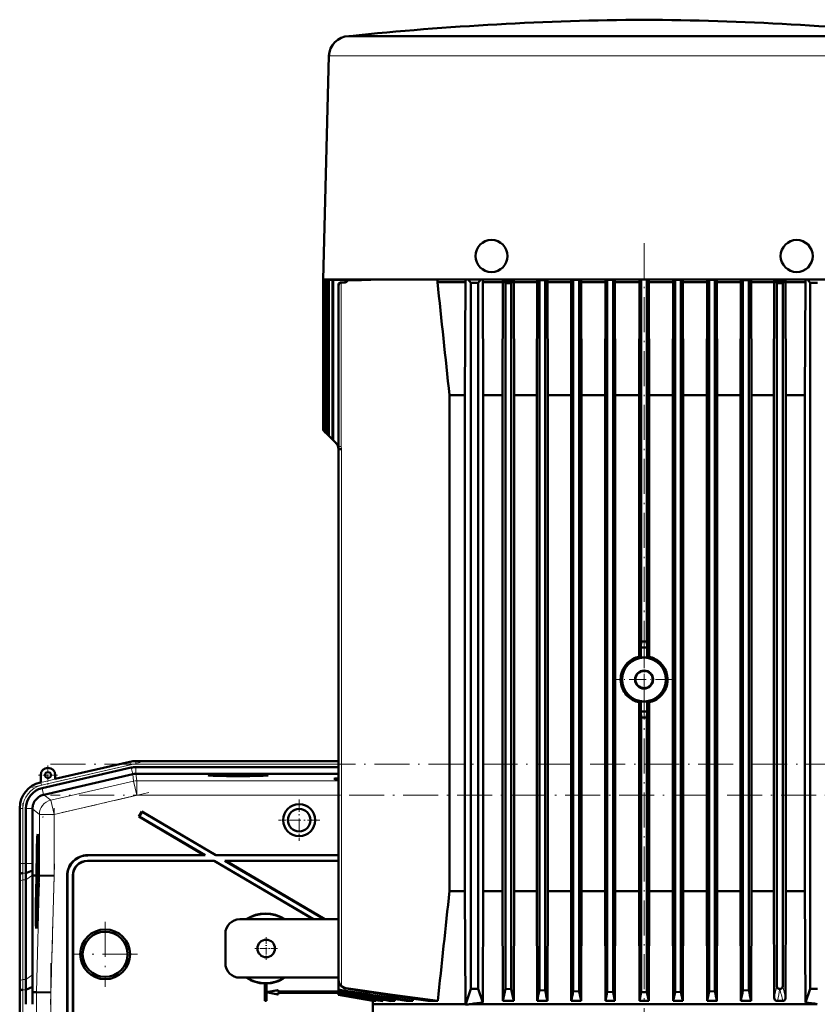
# Model space of a CAD drawing. Extents: x -1976 to 2357, y -1856 to 698.
# Tile 58 of 60: x 1622 to 1896, y 360 to 698. Entities that reach past the tile are written whole.
import ezdxf

# ---------------------------------------------------------------- set-up
doc = ezdxf.new("R2010")
doc.units = 0
doc.linetypes.add('DASHDOT', pattern=[18.5, 12, -3, 0.5, -3])

msp = doc.modelspace()

# ---------------------------------------------------------------- linework, layer by layer
at = {"color": 7, "lineweight": 50}
for p, q in [((1735.29, 691.92), (1735.09, 691.91)), ((1735.55, 691.94), (1735.29, 691.92)), ((1735.54, 691.91), (1739.13, 691.91)), ((1735.55, 691.94), (1747.88, 691.94)), ((1739.13, 691.91), (1746.86, 691.91)), ((1746.86, 691.91), (1753.93, 691.91)), ((1747.88, 691.94), (1836.29, 691.94)), ((1753.93, 691.91), (1761.57, 691.91)), ((1761.57, 691.91), (1824.74, 691.91)), ((1836.29, 691.94), (1937.03, 691.94)), ((1847.85, 691.91), (1918.65, 691.91)), ((1728.3, 685.1), (1726.29, 608.52)), ((1732.16, 608.52), (1726.29, 608.52)), ((1726.29, 608.41), (1729.28, 608.52)), ((1729.27, 608.52), (1726.29, 608.41)), ((1726.29, 608.41), (1726.29, 608.41)), ((1726.29, 608.41), (1726.29, 556.81)), ((1726.29, 608.41), (1726.29, 556.82)), ((1726.47, 608.4), (1729.79, 608.52)), ((1726.47, 608.4), (1726.47, 556.64)), ((1726.47, 608.4), (1726.54, 608.4)), ((1726.54, 608.4), (1730.03, 608.52)), ((1726.54, 608.4), (1726.54, 556.57)), ((1727.05, 608.36), (1731.58, 608.52)), ((1727.05, 608.36), (1727.05, 556.05)), ((1727.05, 608.36), (1727.2, 608.35)), ((1727.2, 608.35), (1732.09, 608.52)), ((1727.2, 608.35), (1727.2, 555.91)), ((1728.06, 608.29), (1731.59, 608.41)), ((1728.06, 608.29), (1728.28, 608.28)), ((1728.06, 608.29), (1728.06, 555.05)), ((1728.28, 608.28), (1735.55, 608.52)), ((1728.28, 608.28), (1728.28, 554.83)), ((1729.49, 608.2), (1739.27, 608.52)), ((1729.49, 608.2), (1729.49, 553.62)), ((1729.49, 608.2), (1729.78, 608.18)), ((1729.78, 608.18), (1740.58, 608.52)), ((1729.78, 608.18), (1729.78, 553.33)), ((1731.59, 608.41), (1734.7, 608.52)), ((1738.97, 608.52), (1732.16, 608.52)), ((1734.33, 608.17), (1734.73, 608.15)), ((1747.56, 608.52), (1738.97, 608.52)), ((1925.02, 608.52), (1747.56, 608.52)), ((1765.49, 608.52), (1765.49, 607.57)), ((1775.1, 608.52), (1775.1, 607.57)), ((1776.02, 608.52), (1776.91, 607.32)), ((1780.31, 608.52), (1779.41, 607.32)), ((1780.99, 607.57), (1780.99, 608.52)), ((1787.84, 608.01), (1787.84, 607.57)), ((1791.67, 608.01), (1787.84, 608.01)), ((1791.67, 608.01), (1791.67, 607.57)), ((1799.63, 608.52), (1799.63, 607.57)), ((1800.42, 608.28), (1800.16, 608.52)), ((1800.42, 608.28), (1802.42, 608.29)), ((1800.42, 364.79), (1800.42, 608.28)), ((1802.65, 608.52), (1802.42, 608.29)), ((1802.42, 364.72), (1802.42, 608.29)), ((1803.16, 608.52), (1803.16, 607.57)), ((1811.36, 608.52), (1811.36, 607.57)), ((1811.87, 608.52), (1812.04, 608.35)), ((1812.04, 608.35), (1814.04, 608.36)), ((1812.04, 364.43), (1812.04, 608.35)), ((1814.2, 608.52), (1814.04, 608.36)), ((1814.04, 364.38), (1814.04, 608.36)), ((1814.7, 608.52), (1814.7, 607.57)), ((1823.05, 608.52), (1823.05, 607.57)), ((1823.54, 608.52), (1823.67, 608.4)), ((1823.67, 608.4), (1825.67, 608.4)), ((1823.67, 364.2), (1823.67, 608.4)), ((1825.78, 608.52), (1825.67, 608.4)), ((1825.67, 364.18), (1825.67, 608.4)), ((1826.27, 608.52), (1826.27, 607.57)), ((1834.7, 608.52), (1834.7, 607.57)), ((1835.19, 608.52), (1835.29, 608.41)), ((1837.29, 608.41), (1835.29, 608.41)), ((1835.29, 484.31), (1835.29, 608.41)), ((1837.4, 608.52), (1837.29, 608.41)), ((1837.29, 484.31), (1837.29, 608.41)), ((1837.89, 608.52), (1837.89, 607.57)), ((1846.31, 608.52), (1846.31, 607.57)), ((1846.8, 608.52), (1846.92, 608.4)), ((1846.92, 608.4), (1848.92, 608.4)), ((1846.92, 364.18), (1846.92, 608.4)), ((1849.04, 608.52), (1848.92, 608.4)), ((1848.92, 364.2), (1848.92, 608.4)), ((1849.53, 608.52), (1849.53, 607.57)), ((1857.89, 608.52), (1857.89, 607.57)), ((1858.38, 608.52), (1858.54, 608.36)), ((1858.54, 608.36), (1860.54, 608.35)), ((1858.54, 364.38), (1858.54, 608.36)), ((1860.71, 608.52), (1860.54, 608.35)), ((1860.54, 364.43), (1860.54, 608.35)), ((1861.22, 608.52), (1861.22, 607.57)), ((1869.42, 608.52), (1869.42, 607.57)), ((1869.93, 608.52), (1870.17, 608.29)), ((1870.17, 608.29), (1872.17, 608.28)), ((1870.17, 364.72), (1870.17, 608.29)), ((1872.42, 608.52), (1872.17, 608.28)), ((1872.17, 364.79), (1872.17, 608.28)), ((1872.95, 608.52), (1872.95, 607.57)), ((1880.91, 608.01), (1880.91, 607.57)), ((1884.74, 608.01), (1880.91, 608.01)), ((1884.74, 608.01), (1884.74, 607.57)), ((1891.6, 607.57), (1891.6, 608.52)), ((1892.27, 608.52), (1893.17, 607.32)), ((1731.54, 606.62), (1731.54, 551.27)), ((1732.51, 607.45), (1732.33, 607.44)), ((1733.41, 607.48), (1732.51, 607.45)), ((1733.8, 607.48), (1732.7, 607.44)), ((1775.1, 607.57), (1765.49, 607.57)), ((1775.1, 607.57), (1774.87, 568.82)), ((1776.91, 607.32), (1776.91, 365.32)), ((1779.41, 607.32), (1776.91, 607.32)), ((1779.41, 607.32), (1779.41, 365.32)), ((1787.84, 607.57), (1780.99, 607.57)), ((1780.99, 607.57), (1781.18, 568.82)), ((1787.72, 568.82), (1787.84, 607.57)), ((1790.79, 607.2), (1788.79, 607.18)), ((1788.79, 365.29), (1788.79, 607.18)), ((1790.79, 365.19), (1790.79, 607.2)), ((1799.63, 607.57), (1791.67, 607.57)), ((1791.79, 568.82), (1791.67, 607.57)), ((1799.51, 568.82), (1799.63, 607.57)), ((1803.27, 568.82), (1803.16, 607.57)), ((1811.36, 607.57), (1803.16, 607.57)), ((1811.25, 568.82), (1811.36, 607.57)), ((1814.8, 568.82), (1814.7, 607.57)), ((1823.05, 607.57), (1814.7, 607.57)), ((1822.94, 568.82), (1823.05, 607.57)), ((1826.38, 568.82), (1826.27, 607.57)), ((1834.7, 607.57), (1826.27, 607.57)), ((1834.59, 568.82), (1834.7, 607.57)), ((1837.99, 568.82), (1837.89, 607.57)), ((1846.31, 607.57), (1837.89, 607.57)), ((1846.2, 568.82), (1846.31, 607.57)), ((1849.64, 568.82), (1849.53, 607.57)), ((1857.89, 607.57), (1849.53, 607.57)), ((1857.78, 568.82), (1857.89, 607.57)), ((1861.33, 568.82), (1861.22, 607.57)), ((1869.42, 607.57), (1861.22, 607.57)), ((1869.31, 568.82), (1869.42, 607.57)), ((1873.07, 568.82), (1872.95, 607.57)), ((1880.91, 607.57), (1872.95, 607.57)), ((1880.79, 568.82), (1880.91, 607.57)), ((1881.79, 366.27), (1881.79, 607.2)), ((1881.79, 607.2), (1883.79, 607.18)), ((1883.79, 366.23), (1883.79, 607.18)), ((1891.6, 607.57), (1884.74, 607.57)), ((1884.86, 568.82), (1884.74, 607.57)), ((1891.6, 607.57), (1891.41, 568.82)), ((1893.17, 607.32), (1895.67, 607.32)), ((1893.17, 607.32), (1893.17, 365.32)), ((1774.87, 568.82), (1769.61, 568.82)), ((1769.61, 398.82), (1769.61, 568.82)), ((1774.87, 398.82), (1774.87, 568.82)), ((1787.72, 568.82), (1781.18, 568.82)), ((1781.18, 398.82), (1781.18, 568.82)), ((1787.72, 398.82), (1787.72, 568.82)), ((1799.51, 568.82), (1791.79, 568.82)), ((1791.79, 398.82), (1791.79, 568.82)), ((1799.51, 398.82), (1799.51, 568.82)), ((1803.27, 398.82), (1803.27, 568.82)), ((1811.25, 568.82), (1803.27, 568.82)), ((1811.25, 398.82), (1811.25, 568.82)), ((1814.8, 398.82), (1814.8, 568.82)), ((1822.94, 568.82), (1814.8, 568.82)), ((1822.94, 398.82), (1822.94, 568.82)), ((1826.38, 398.82), (1826.38, 568.82)), ((1834.59, 568.82), (1826.38, 568.82)), ((1834.59, 479.16), (1834.59, 568.82)), ((1837.99, 479.16), (1837.99, 568.82)), ((1846.2, 568.82), (1837.99, 568.82)), ((1846.2, 398.82), (1846.2, 568.82)), ((1849.64, 398.82), (1849.64, 568.82)), ((1857.78, 568.82), (1849.64, 568.82)), ((1857.78, 398.82), (1857.78, 568.82)), ((1861.33, 398.82), (1861.33, 568.82)), ((1869.31, 568.82), (1861.33, 568.82)), ((1869.31, 398.82), (1869.31, 568.82)), ((1873.07, 398.82), (1873.07, 568.82)), ((1880.79, 568.82), (1873.07, 568.82)), ((1880.79, 398.82), (1880.79, 568.82)), ((1891.41, 568.82), (1884.86, 568.82)), ((1884.86, 398.82), (1884.86, 568.82)), ((1891.41, 398.82), (1891.41, 568.82)), ((1726.29, 556.82), (1726.29, 556.81)), ((1726.29, 556.81), (1726.47, 556.64)), ((1726.47, 556.64), (1726.54, 556.57)), ((1726.54, 556.57), (1727.05, 556.05)), ((1727.05, 556.05), (1727.2, 555.91)), ((1727.2, 555.91), (1728.06, 555.05)), ((1728.06, 555.05), (1728.28, 554.83)), ((1728.28, 554.83), (1729.49, 553.62)), ((1729.49, 553.62), (1729.78, 553.33)), ((1729.78, 553.33), (1731.54, 551.57)), ((1731.54, 551.27), (1731.59, 550.46)), ((1731.58, 550.51), (1731.59, 550.36)), ((1731.59, 550.44), (1731.59, 550.43)), ((1731.59, 550.36), (1731.59, 550.27)), ((1731.59, 550.27), (1731.59, 550.35)), ((1731.59, 368.43), (1731.59, 550.27)), ((1835.22, 482.32), (1835.29, 484.31)), ((1837.29, 484.31), (1837.36, 482.32)), ((1837.36, 482.32), (1835.22, 482.32)), ((1835.22, 478.79), (1835.22, 482.32)), ((1837.36, 478.79), (1837.36, 482.32)), ((1834.59, 463.47), (1834.59, 398.82)), ((1835.22, 460.32), (1835.22, 463.84)), ((1837.36, 460.32), (1837.36, 463.84)), ((1837.99, 463.47), (1837.99, 398.82)), ((1837.36, 460.32), (1835.22, 460.32)), ((1835.29, 458.32), (1835.22, 460.32)), ((1837.29, 458.32), (1837.36, 460.32)), ((1835.29, 458.32), (1835.29, 364.12)), ((1837.29, 458.32), (1837.29, 364.12)), ((1660.08, 443.13), (1634.51, 437.23)), ((1677.16, 443.37), (1662.16, 443.37)), ((1677.16, 443.37), (1731.59, 443.37)), ((1660.54, 441.12), (1629.97, 434.06)), ((1661.05, 438.88), (1630.58, 431.84)), ((1662.16, 441.3), (1731.59, 441.3)), ((1662.16, 439), (1662.17, 439)), ((1731.59, 439), (1662.17, 439)), ((1629.51, 436.07), (1629.31, 436.03)), ((1629.51, 438.57), (1629.51, 436.07)), ((1634.51, 437.23), (1634.51, 438.57)), ((1630.49, 431.82), (1630.58, 431.84)), ((1622.34, 427.26), (1622.34, 408.26)), ((1624.4, 427.06), (1624.4, 408.26)), ((1626.7, 426.97), (1626.7, 427.06)), ((1626.7, 426.97), (1626.7, 408.26)), ((1664.21, 426.05), (1663.19, 424.32)), ((1664.24, 425.95), (1663.29, 424.35)), ((1664.24, 425.95), (1664.21, 426.05)), ((1664.21, 426.05), (1689.53, 411.12)), ((1664.24, 425.95), (1689.51, 411.05)), ((1663.29, 424.35), (1663.19, 424.32)), ((1663.19, 424.32), (1685.59, 411.12)), ((1663.29, 424.35), (1685.85, 411.05)), ((1628.5, 416.55), (1628.7, 416.6)), ((1628.69, 410.67), (1628.67, 408.15)), ((1628.7, 410.67), (1628.69, 410.67)), ((1628.69, 408.79), (1628.7, 410.67)), ((1628.7, 410.67), (1628.76, 410.67)), ((1628.72, 409.09), (1628.77, 409.09)), ((1628.75, 408.7), (1628.74, 408.2)), ((1689, 409.19), (1645.52, 409.19)), ((1645.59, 411.12), (1685.59, 411.12)), ((1688.98, 409.12), (1645.59, 409.12)), ((1645.66, 411.05), (1685.85, 411.05)), ((1685.85, 411.05), (1685.59, 411.12)), ((1688.98, 409.12), (1689, 409.19)), ((1688.98, 409.12), (1722.89, 389.12)), ((1689, 409.19), (1723.03, 389.12)), ((1689.51, 411.05), (1689.53, 411.12)), ((1689.51, 411.05), (1731.59, 411.05)), ((1689.53, 411.12), (1731.59, 411.12)), ((1731.59, 409.19), (1692.66, 409.19)), ((1692.66, 409.19), (1726.69, 389.12)), ((1692.92, 409.12), (1692.66, 409.19)), ((1731.59, 409.12), (1692.92, 409.12)), ((1692.92, 409.12), (1726.83, 389.12)), ((1624.42, 404.94), (1626.72, 405.9)), ((1628.67, 408.15), (1628.8, 408.15)), ((1628.67, 406.51), (1628.7, 406.51)), ((1628.68, 405.78), (1628.67, 406.51)), ((1628.67, 405.29), (1628.68, 405.78)), ((1628.67, 405.29), (1628.83, 405.29)), ((1628.68, 408.21), (1628.74, 408.21)), ((1628.68, 405.78), (1628.72, 405.78)), ((1628.7, 407.76), (1628.81, 407.76)), ((1628.7, 406.54), (1628.7, 406.22)), ((1628.7, 406.22), (1628.71, 406.27)), ((1628.7, 406.22), (1628.74, 406.22)), ((1628.71, 406.34), (1628.74, 406.34)), ((1628.71, 406.27), (1628.71, 406.34)), ((1628.71, 406.27), (1628.74, 406.27)), ((1628.74, 406.48), (1628.72, 405.83)), ((1628.72, 405.34), (1628.76, 406.46)), ((1628.72, 405.83), (1628.72, 405.34)), ((1628.72, 405.34), (1628.83, 405.34)), ((1628.74, 408.2), (1628.8, 408.2)), ((1628.74, 407.56), (1628.81, 407.56)), ((1628.76, 406.46), (1628.82, 406.46)), ((1622.36, 404.12), (1622.4, 404.54)), ((1624.4, 402.6), (1624.4, 368.46)), ((1626.75, 404.11), (1626.75, 404.26)), ((1626.75, 370.12), (1626.75, 404.11)), ((1627.71, 404.1), (1626.75, 404.11)), ((1628.09, 404.1), (1627.71, 404.1)), ((1627.93, 404.08), (1627.93, 404.1)), ((1628.09, 404.1), (1627.93, 404.1)), ((1628.09, 404.08), (1627.93, 404.08)), ((1628.03, 402.13), (1628.09, 404.08)), ((1628.13, 404.08), (1628.08, 402.13)), ((1628.12, 402.13), (1628.18, 404.08)), ((1628.13, 404.1), (1628.13, 404.1)), ((1628.18, 404.1), (1628.13, 404.1)), ((1628.13, 404.1), (1628.18, 404.1)), ((1628.18, 404.08), (1628.13, 404.08)), ((1628.74, 405.05), (1628.63, 403.97)), ((1628.63, 403.56), (1628.74, 404.65)), ((1628.63, 403.97), (1628.63, 403.56)), ((1628.63, 403.56), (1628.83, 403.56)), ((1628.63, 402.04), (1628.67, 402.04)), ((1628.64, 401.34), (1628.63, 402.04)), ((1628.66, 403.31), (1628.82, 403.31)), ((1628.68, 402.18), (1628.7, 402.18)), ((1628.71, 403.12), (1628.7, 401.69)), ((1628.72, 403.12), (1628.71, 403.12)), ((1628.71, 401.29), (1628.72, 403.12)), ((1628.72, 403.12), (1628.81, 403.11)), ((1628.74, 405.05), (1628.83, 405.05)), ((1628.74, 404.65), (1628.74, 405.05)), ((1628.74, 404.65), (1628.83, 404.65)), ((1628.84, 404.08), (1628.79, 402.12)), ((1628.88, 404.1), (1628.84, 404.1)), ((1628.88, 404.09), (1628.84, 404.09)), ((1628.88, 404.08), (1628.84, 404.08)), ((1628.85, 402.63), (1628.88, 404.08)), ((1628.85, 402.63), (1628.89, 402.64)), ((1628.89, 402.63), (1628.85, 402.63)), ((1628.93, 404.08), (1628.89, 402.63)), ((1628.93, 404.1), (1629.01, 404.1)), ((1628.99, 404.08), (1628.93, 404.09)), ((1628.99, 404.08), (1628.93, 404.08)), ((1629.01, 404.1), (1629.01, 404.08)), ((1629.08, 404.08), (1629.01, 404.08)), ((1634.08, 404.02), (1629.08, 404.08)), ((1638.59, 404.12), (1638.59, 315.12)), ((1638.66, 404.05), (1638.66, 315.05)), ((1640.52, 315.05), (1640.52, 404.19)), ((1640.59, 315.12), (1640.59, 404.12)), ((1622.34, 401.19), (1622.34, 367.05)), ((1622.34, 401.19), (1622.34, 367.05)), ((1628.6, 400.3), (1628.58, 397.78)), ((1628.61, 400.3), (1628.6, 400.3)), ((1628.6, 398.42), (1628.61, 400.3)), ((1628.61, 400.3), (1628.74, 400.3)), ((1628.62, 398.72), (1628.67, 398.72)), ((1628.63, 400.84), (1628.64, 401.34)), ((1628.63, 400.84), (1628.75, 400.84)), ((1628.64, 401.34), (1628.66, 401.34)), ((1628.66, 401.39), (1628.65, 400.89)), ((1628.65, 400.89), (1628.71, 401.29)), ((1628.65, 400.89), (1628.76, 400.89)), ((1628.65, 398.32), (1628.65, 397.83)), ((1628.7, 401.69), (1628.67, 401.5)), ((1628.67, 400.25), (1628.74, 400.25)), ((1628.69, 398.61), (1628.69, 399.07)), ((1628.71, 401.29), (1628.77, 401.29)), ((1628.87, 401.62), (1628.82, 401.62)), ((1628.82, 401.62), (1628.87, 401.62)), ((1774.87, 398.82), (1769.61, 398.82)), ((1774.87, 398.82), (1775.1, 360.07)), ((1781.18, 398.82), (1780.99, 360.56)), ((1787.72, 398.82), (1781.18, 398.82)), ((1787.72, 398.82), (1787.84, 361.11)), ((1791.79, 398.82), (1791.67, 361.11)), ((1799.51, 398.82), (1791.79, 398.82)), ((1799.51, 398.82), (1799.63, 361.11)), ((1803.27, 398.82), (1803.16, 361.11)), ((1811.25, 398.82), (1803.27, 398.82)), ((1811.25, 398.82), (1811.36, 361.11)), ((1814.8, 398.82), (1814.7, 361.11)), ((1822.94, 398.82), (1814.8, 398.82)), ((1822.94, 398.82), (1823.05, 361.11)), ((1826.38, 398.82), (1826.28, 361.11)), ((1834.59, 398.82), (1826.38, 398.82)), ((1834.59, 398.82), (1834.69, 361.11)), ((1837.99, 398.82), (1837.89, 361.11)), ((1846.2, 398.82), (1837.99, 398.82)), ((1846.2, 398.82), (1846.31, 361.11)), ((1849.64, 398.82), (1849.54, 361.11)), ((1857.78, 398.82), (1849.64, 398.82)), ((1857.78, 398.82), (1857.88, 361.11)), ((1861.33, 398.82), (1861.23, 361.11)), ((1869.31, 398.82), (1861.33, 398.82)), ((1869.31, 398.82), (1869.42, 361.11)), ((1873.07, 398.82), (1872.96, 361.11)), ((1880.79, 398.82), (1873.07, 398.82)), ((1880.79, 398.82), (1880.9, 362.19)), ((1884.86, 398.82), (1884.74, 362.01)), ((1891.41, 398.82), (1884.86, 398.82)), ((1891.41, 398.82), (1891.59, 360.56)), ((1628.59, 395.97), (1628.56, 395.67)), ((1628.56, 395.67), (1628.56, 395.21)), ((1628.57, 397.24), (1628.57, 396.7)), ((1628.64, 397.24), (1628.57, 397.24)), ((1628.57, 396.7), (1628.62, 396.7)), ((1628.58, 397.78), (1628.66, 397.78)), ((1628.59, 397.83), (1628.66, 397.83)), ((1731.59, 389.12), (1697.79, 389.12)), ((1628.08, 387.75), (1628.27, 387.7)), ((1692.79, 374.12), (1692.79, 384.12)), ((1697.79, 369.12), (1731.59, 369.12)), ((1731.59, 368.43), (1731.59, 368.42)), ((1731.59, 368.41), (1731.59, 365)), ((1624.38, 364.95), (1626.72, 365.92)), ((1626.69, 364.11), (1626.72, 365.92)), ((1706.36, 367.13), (1706.34, 367.12)), ((1706.34, 367.12), (1706.34, 361.12)), ((1706.36, 367.13), (1706.36, 361.13)), ((1706.84, 367.12), (1706.82, 367.13)), ((1706.82, 364.13), (1706.82, 367.13)), ((1710.82, 364.85), (1706.82, 364.13)), ((1706.84, 364.15), (1706.84, 367.12)), ((1710.84, 364.87), (1706.84, 364.15)), ((1710.82, 364.85), (1710.84, 364.87)), ((1710.82, 364.35), (1710.82, 364.85)), ((1710.84, 364.37), (1710.84, 364.87)), ((1731.59, 365), (1731.59, 364.85)), ((1731.59, 364.85), (1731.59, 364.25)), ((1775.1, 359.82), (1776.91, 365.32)), ((1779.41, 365.32), (1776.91, 365.32)), ((1780.99, 360.56), (1779.41, 365.32)), ((1790.79, 365.19), (1788.79, 365.29)), ((1802.42, 364.72), (1800.42, 364.79)), ((1872.17, 364.79), (1870.17, 364.72)), ((1882.85, 365.24), (1882.86, 365.24)), ((1891.59, 360.56), (1893.17, 365.32)), ((1893.17, 365.32), (1895.67, 365.32)), ((1622.32, 364.12), (1622.35, 364.55)), ((1626.69, 364.11), (1628.04, 364.1)), ((1633.03, 364.03), (1628.04, 364.1)), ((1706.82, 364.13), (1706.84, 364.15)), ((1706.82, 361.13), (1706.82, 364.1)), ((1706.84, 364.08), (1706.82, 364.1)), ((1706.82, 364.1), (1710.82, 363.39)), ((1706.84, 361.12), (1706.84, 364.08)), ((1706.84, 364.08), (1710.84, 363.37)), ((1710.82, 364.35), (1710.84, 364.37)), ((1710.82, 364.35), (1731.59, 364.35)), ((1731.59, 363.88), (1710.82, 363.88)), ((1710.84, 363.87), (1710.82, 363.88)), ((1710.82, 363.39), (1710.82, 363.88)), ((1710.82, 363.39), (1710.84, 363.37)), ((1710.84, 364.37), (1731.59, 364.37)), ((1731.59, 363.87), (1710.84, 363.87)), ((1710.84, 363.37), (1710.84, 363.87)), ((1731.59, 364.25), (1732.56, 364.09)), ((1731.59, 364.25), (1731.59, 364.12)), ((1732.56, 363.96), (1731.59, 364.12)), ((1731.59, 364.12), (1731.59, 363.68)), ((1731.59, 363.68), (1731.59, 363.59)), ((1731.59, 363.59), (1731.59, 363.32)), ((1731.59, 363.32), (1731.59, 363.28)), ((1731.59, 363.32), (1744.32, 361.11)), ((1731.59, 363.28), (1743.91, 361.11)), ((1731.59, 363.28), (1731.59, 363.19)), ((1731.59, 363.19), (1743.39, 361.11)), ((1731.59, 363.19), (1731.59, 363.19)), ((1743.37, 361.11), (1731.59, 363.19)), ((1743.39, 361.2), (1743.39, 361.11)), ((1744.34, 361.38), (1744.32, 361.11)), ((1746.82, 361.55), (1746.78, 361.11)), ((1750.96, 361.71), (1750.91, 361.11)), ((1757.07, 361.85), (1757, 361.11)), ((1814.04, 364.38), (1812.04, 364.43)), ((1814.04, 364.38), (1814.7, 361.11)), ((1823.67, 364.2), (1823.05, 361.11)), ((1825.67, 364.18), (1823.67, 364.2)), ((1825.67, 364.18), (1826.28, 361.11)), ((1835.29, 364.12), (1834.69, 361.11)), ((1835.29, 364.12), (1837.29, 364.12)), ((1837.29, 364.12), (1837.89, 361.11)), ((1846.92, 364.18), (1846.31, 361.11)), ((1848.92, 364.2), (1846.92, 364.18)), ((1848.92, 364.2), (1849.54, 361.11)), ((1858.54, 364.38), (1857.88, 361.11)), ((1860.54, 364.43), (1858.54, 364.38)), ((1622.34, 359.97), (1622.34, 268.26)), ((1706.36, 361.13), (1706.34, 361.12)), ((1706.84, 361.12), (1706.34, 361.12)), ((1706.82, 361.13), (1706.36, 361.13)), ((1706.82, 361.13), (1706.84, 361.12)), ((1743.37, 361.11), (1743.29, 360.07)), ((1743.29, 360.07), (1754.68, 360.07)), ((1743.29, 356.32), (1743.29, 360.07)), ((1743.39, 361.11), (1743.37, 361.11)), ((1744.32, 361.11), (1743.91, 361.11)), ((1746.78, 361.11), (1745.92, 361.11)), ((1750.91, 361.11), (1749.48, 361.11)), ((1754.68, 360.07), (1775.1, 360.07)), ((1757, 361.11), (1754.78, 361.11)), ((1765.6, 361.11), (1762.18, 361.11)), ((1775.1, 360.07), (1775.1, 359.82)), ((1776.93, 360.07), (1895.65, 360.07)), ((1787.84, 361.11), (1791.67, 361.11)), ((1799.63, 361.11), (1803.16, 361.11)), ((1811.36, 361.11), (1814.7, 361.11)), ((1823.05, 361.11), (1826.28, 361.11)), ((1834.69, 361.11), (1837.89, 361.11)), ((1846.31, 361.11), (1849.54, 361.11)), ((1857.88, 361.11), (1861.23, 361.11)), ((1869.42, 361.11), (1872.96, 361.11)), ((1881.97, 361.11), (1883.82, 361.11))]:
    msp.add_line(p, q, dxfattribs=at)
at = {"color": 7, "lineweight": 18}
for p, q in [((1735.42, 691.91), (1735.09, 691.91)), ((1735.77, 691.92), (1735.29, 691.92)), ((1735.54, 691.91), (1735.42, 691.91)), ((1747.66, 691.92), (1735.77, 691.92)), ((1937.29, 691.92), (1747.66, 691.92)), ((1728.55, 685.09), (1748.98, 685.09)), ((1748.98, 685.09), (1824.44, 685.09)), ((1848.15, 685.09), (1923.6, 685.09)), ((1731.56, 606.44), (1731.56, 551.27)), ((1731.57, 606.44), (1731.56, 606.44)), ((1731.57, 606.44), (1731.57, 551.19)), ((1732.33, 607.44), (1732.7, 607.44)), ((1732.52, 551.19), (1732.52, 607.42)), ((1733.41, 607.48), (1733.8, 607.48)), ((1731.54, 551.27), (1731.56, 551.27)), ((1731.56, 551.27), (1731.57, 551.19)), ((1732.52, 551.19), (1731.57, 551.19)), ((1732.55, 550.44), (1732.52, 551.19)), ((1732.55, 550.44), (1732.56, 550.27)), ((1732.56, 366.3), (1732.56, 550.27)), ((1629.52, 436.04), (1660.09, 443.09)), ((1660.09, 443.09), (1660.08, 443.13)), ((1660.31, 442.12), (1660.09, 443.09)), ((1662.16, 443.33), (1662.16, 443.37)), ((1662.16, 442.33), (1662.16, 443.33)), ((1662.16, 443.33), (1731.59, 443.33)), ((1662.16, 442.33), (1731.59, 442.33)), ((1660.31, 442.12), (1629.74, 435.06)), ((1661.06, 438.88), (1660.54, 441.12)), ((1661.05, 438.88), (1661.32, 436.5)), ((1662.16, 439), (1662.16, 441.3)), ((1662.44, 436.63), (1662.17, 439)), ((1629.51, 436.07), (1629.52, 436.04)), ((1629.74, 435.06), (1629.52, 436.04)), ((1661.32, 436.5), (1632.96, 429.95)), ((1661.32, 436.5), (1662.44, 431.63)), ((1731.59, 436.63), (1662.44, 436.63)), ((1662.44, 436.63), (1662.44, 431.63)), ((1630.49, 431.82), (1629.97, 434.06)), ((1632.96, 429.95), (1630.58, 431.84)), ((1632.96, 429.95), (1634.08, 425.08)), ((1634.08, 425.08), (1662.44, 431.63)), ((1731.59, 431.63), (1662.44, 431.63)), ((1622.38, 427.06), (1622.34, 427.06)), ((1622.38, 408.26), (1622.38, 427.06)), ((1623.38, 427.06), (1622.38, 427.06)), ((1623.38, 427.06), (1623.38, 408.26)), ((1626.7, 427.06), (1624.4, 427.06)), ((1626.7, 426.97), (1629.08, 425.08)), ((1629.08, 425.08), (1634.08, 425.08)), ((1629.08, 425.08), (1629.08, 404.08)), ((1634.08, 404.02), (1634.08, 425.08)), ((1645.59, 409.12), (1645.52, 409.19)), ((1645.59, 411.12), (1645.66, 411.05)), ((1622.38, 408.26), (1622.34, 408.26)), ((1623.38, 408.26), (1622.38, 408.26)), ((1623.38, 408.26), (1624.4, 408.26)), ((1624.4, 408.26), (1626.7, 408.26)), ((1622.36, 404.12), (1622.32, 404.12)), ((1622.38, 367.78), (1622.38, 401.92)), ((1623.38, 402.6), (1623.38, 368.46)), ((1623.38, 402.6), (1624.4, 402.6)), ((1623.4, 404.94), (1624.42, 404.94)), ((1624.4, 402.6), (1626.75, 404.26)), ((1629.08, 404.08), (1628.04, 364.1)), ((1633.03, 364.03), (1634.08, 404.02)), ((1638.59, 404.12), (1638.66, 404.05)), ((1640.52, 404.19), (1640.59, 404.12)), ((1623.38, 368.46), (1624.4, 368.46)), ((1624.4, 368.46), (1626.75, 370.12)), ((1623.35, 364.95), (1624.38, 364.95)), ((1734.14, 365.54), (1734.14, 365.35)), ((1628.04, 364.1), (1628.04, 264.14)), ((1633.03, 264.2), (1633.03, 364.03))]:
    msp.add_line(p, q, dxfattribs=at)
at = {"color": 7, "linetype": 'DASHDOT', "lineweight": 18, "ltscale": 0.000839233}
msp.add_line((1836.29, 691.94), (1836.29, 691.91), dxfattribs=at)
at = {"color": 7, "linetype": 'DASHDOT', "lineweight": 18}
for p, q in [((1836.29, 620.94), (1836.29, 471.89)), ((1836.29, 291.12), (1836.29, 473.52)), ((1626.43, 434.3), (1663.63, 442.89)), ((1632.86, 442.33), (1984.48, 442.33)), ((1666.56, 432.58), (1629.96, 424.13)), ((1623.38, 406.38), (1623.38, 428.94)), ((1987.73, 431.63), (1632.87, 431.63)), ((1634.08, 427.18), (1634.08, 401.91)), ((1634.19, 408.1), (1632.92, 359.88)), ((1651.59, 388.21), (1651.59, 366.02)), ((1662.69, 377.12), (1640.49, 377.12)), ((1633.03, 374.09), (1633.03, 254.14)), ((1623.38, 259.09), (1623.38, 369.15))]:
    msp.add_line(p, q, dxfattribs=at)
at = {"color": 7, "linetype": 'DASHDOT', "lineweight": 18, "ltscale": 0.4875}
for p, q in [((1836.29, 481.07), (1836.29, 461.57)), ((1846.04, 471.32), (1826.54, 471.32))]:
    msp.add_line(p, q, dxfattribs=at)
at = {"color": 7, "linetype": 'DASHDOT', "lineweight": 18, "ltscale": 0.1625}
for p, q in [((1632.01, 441.82), (1632.01, 435.32)), ((1635.26, 438.57), (1628.76, 438.57))]:
    msp.add_line(p, q, dxfattribs=at)
at = {"color": 7, "linetype": 'DASHDOT', "lineweight": 18, "ltscale": 0.355368}
msp.add_line((1718.1, 430.22), (1718.1, 416.01), dxfattribs=at)
at = {"color": 7, "linetype": 'DASHDOT', "lineweight": 18, "ltscale": 0.355365}
msp.add_line((1725.21, 423.12), (1711, 423.12), dxfattribs=at)
at = {"color": 7, "linetype": 'DASHDOT', "lineweight": 18, "ltscale": 0.195001}
for p, q in [((1706.79, 383.02), (1706.79, 375.22)), ((1710.69, 379.12), (1702.89, 379.12))]:
    msp.add_line(p, q, dxfattribs=at)
at = {"color": 7, "lineweight": 18}
for points in [[(1848.15, 685.09), (1836.29, 685.1), (1824.44, 685.09)], [(1731.59, 550.36), (1731.59, 550.36), (1731.59, 550.36), (1731.61, 550.36), (1731.77, 550.38), (1732.55, 550.44)]]:
    msp.add_lwpolyline(points, dxfattribs=at)
at = {"color": 7, "lineweight": 50}
for points in [[(1732.52, 607.42), (1732.21, 607.31), (1732.01, 607.18), (1731.85, 607.02), (1731.7, 606.8), (1731.57, 606.44)], [(1732.33, 607.44), (1732.14, 607.42), (1731.98, 607.36), (1731.79, 607.22), (1731.65, 607.05)], [(1731.56, 551.27), (1731.57, 550.72), (1731.59, 550.44)], [(1731.59, 550.27), (1731.59, 550.28), (1731.6, 550.28), (1731.63, 550.3), (1731.95, 550.33), (1732.55, 550.28), (1732.56, 550.27)], [(1830.61, 476.99), (1830.06, 476.38), (1829.57, 475.7), (1829.14, 474.97), (1828.87, 474.4), (1828.65, 473.8), (1828.48, 473.18), (1828.36, 472.56), (1828.28, 471.93), (1828.26, 471.32)], [(1841.97, 476.99), (1842.52, 476.38), (1843.02, 475.7), (1843.44, 474.97), (1843.71, 474.4), (1843.93, 473.8), (1844.1, 473.18), (1844.23, 472.56), (1844.3, 471.93), (1844.32, 471.32)], [(1828.26, 471.32), (1828.3, 470.49), (1828.43, 469.66), (1828.65, 468.85), (1828.87, 468.25), (1829.14, 467.67), (1829.45, 467.11), (1829.81, 466.59), (1830.19, 466.09), (1830.61, 465.64)], [(1844.32, 471.32), (1844.28, 470.49), (1844.15, 469.66), (1843.93, 468.85), (1843.71, 468.25), (1843.45, 467.67), (1843.13, 467.11), (1842.78, 466.59), (1842.39, 466.09), (1841.97, 465.64)], [(1628.76, 410.6), (1628.73, 410.08), (1628.71, 409.55)], [(1628.72, 409.09), (1628.75, 410.05), (1628.75, 410.11), (1628.76, 410.13)], [(1628.74, 408.2), (1628.77, 408.71), (1628.78, 409.44)], [(1628.77, 409.43), (1628.75, 408.76), (1628.75, 408.71), (1628.75, 408.7)], [(1628.76, 410.13), (1628.77, 410.01), (1628.77, 409.43)], [(1628.7, 407.76), (1628.69, 407.71), (1628.68, 407.55), (1628.65, 406.49)], [(1628.65, 406.49), (1628.66, 405.43), (1628.67, 405.29)], [(1628.67, 406.51), (1628.68, 407.2), (1628.69, 407.25), (1628.69, 407.26)], [(1628.69, 407.26), (1628.7, 407.25), (1628.7, 407.02), (1628.7, 406.54)], [(1628.71, 407.04), (1628.71, 407.65), (1628.7, 407.74), (1628.7, 407.76)], [(1628.74, 407.56), (1628.72, 407.21), (1628.71, 407.04)], [(1628.71, 406.34), (1628.73, 407), (1628.73, 407.07)], [(1628.73, 407.07), (1628.74, 407.05), (1628.74, 406.62), (1628.74, 406.48)], [(1628.76, 406.46), (1628.75, 407.44), (1628.74, 407.56)], [(1628.61, 402.04), (1628.62, 400.98), (1628.63, 400.84)], [(1628.63, 402.04), (1628.64, 402.71), (1628.66, 402.82)], [(1628.66, 403.31), (1628.65, 403.2), (1628.64, 403.02)], [(1628.68, 402.18), (1628.67, 403.22), (1628.67, 403.29), (1628.66, 403.31)], [(1628.66, 402.82), (1628.67, 402.71), (1628.67, 402.05)], [(1628.67, 400.25), (1628.66, 400.07), (1628.62, 399.18)], [(1628.62, 398.72), (1628.66, 399.68), (1628.66, 399.74), (1628.67, 399.76)], [(1628.68, 399.05), (1628.66, 398.39), (1628.66, 398.34), (1628.65, 398.32)], [(1628.69, 399.07), (1628.69, 400.03), (1628.68, 400.2), (1628.67, 400.25)], [(1628.67, 399.76), (1628.68, 399.64), (1628.68, 399.05)], [(1734.14, 365.54), (1750.05, 363.22), (1757.88, 362.14), (1765.6, 361.11)], [(1734.14, 365.35), (1748.31, 363.16), (1762.18, 361.11)], [(1881.79, 366.27), (1881.82, 366.03), (1881.91, 365.79), (1882.05, 365.59), (1882.23, 365.42), (1882.45, 365.31), (1882.69, 365.25), (1882.85, 365.24)], [(1880.9, 362.19), (1880.97, 361.84), (1881.13, 361.54), (1881.37, 361.3), (1881.67, 361.16), (1881.97, 361.11)], [(1884.74, 362.01), (1884.69, 361.71), (1884.55, 361.45), (1884.33, 361.26), (1884.09, 361.15), (1883.82, 361.11)]]:
    msp.add_lwpolyline(points, dxfattribs=at)
for centre, radius in [((1836.29, 471.32), 7.5), ((1836.29, 471.32), 3.1), ((1836.29, 471.32), 2.95), ((1632.01, 438.57), 1), ((1718.1, 423.12), 5.47), ((1718.1, 423.12), 3.88), ((1651.59, 377.12), 8.54), ((1651.59, 377.12), 7.72), ((1706.79, 379.12), 3)]:
    msp.add_circle(centre, radius, dxfattribs=at)
for centre, radius, start, end in [((1844.47, -358.31), 1055.88, 90.44367, 95.92084), ((1828.12, -358.31), 1055.88, 84.07916, 89.55633), ((1735.29, 684.91), 7, 91.6971, 178.5002), ((1783.99, 616.52), 5.5, 0, 180), ((1888.59, 616.52), 5.5, 0, 180), ((1783.99, 616.52), 5.5, 180, 359.9647), ((1888.59, 616.52), 5.5, 180.0782, 0), ((1733.37, 608.49), 1.01, 271.8429, 341.7015), ((1733.77, 608.5), 1.02, 271.5805, 339.5496), ((2170.14, -13408.21), 14023.16, 91.735321, 91.780906), ((2038.18, -9649.3), 10261.93, 91.623429, 91.694511), ((1765.37, 581.25), 34.94, 47.9038, 49.9637), ((1829.02, 566.36), 55.94, 131.8904, 133.1128), ((1843.56, 566.36), 55.94, 46.8873, 48.1098), ((1907.21, 581.25), 34.94, 130.0364, 132.0963), ((1732.4, 606.63), 0.856, 151.1528, 180.6137), ((1732.55, 606.63), 1.01, 180.0962, 190.2715), ((1732.74, 606.4), 1.05, 91.9819, 102.1561), ((14423.35, 1933.64), 12727.13, 185.980673, 186.156099), ((1728.59, 550.27), 3, 3.0365, 45.0001), ((1737.86, 550.98), 6.29, 178.0902, 184.332), ((1836.29, 159.32), 325, 89.8237, 90.1763), ((1836.31, 471.27), 8.07, 102.276, 134.884), ((1827.22, 465.77), 15.29, 58.4485, 61.177), ((1836.29, 471.32), 7.55, 81.8567, 98.1433), ((1845.36, 465.77), 15.29, 118.8231, 121.5516), ((1836.27, 471.27), 8.07, 45.116, 77.724), ((1836.31, 471.36), 8.07, 225.1174, 257.7238), ((1827.22, 476.87), 15.29, 298.823, 301.5515), ((1836.29, 471.32), 7.55, 261.8567, 278.1433), ((1845.36, 476.87), 15.29, 238.4484, 241.1769), ((1836.27, 471.36), 8.07, 282.2762, 314.8826), ((1836.29, 783.32), 325, 269.8237, 270.1763), ((1662.16, 434.12), 9.25, 90.0004, 102.9992), ((1662.16, 434.12), 9.25, 90.0004, 102.9993), ((1632.01, 438.57), 2.5, 0, 180), ((1662.16, 434.12), 7.19, 90.0004, 102.9993), ((1631.33, 427.26), 8.99, 102.9916, 180.0084), ((1631.59, 427.06), 7.18, 102.9916, 180.0083), ((1631.7, 426.97), 5, 104.049, 114.5678), ((1631.7, 426.97), 5, 160.173, 178.9467), ((1606.77, 409.51), 21.94, 356.5981, 358.9187), ((1570.46, 411.07), 58.27, 357.7578, 358.5115), ((1645.59, 404.12), 6.99, 89.9842, 180.0158), ((1645.66, 404.05), 6.99, 89.9842, 180.0158), ((1645.52, 404.19), 5, 89.9843, 180.0157), ((1645.59, 404.12), 5, 89.9843, 180.0157), ((1274.75, 408.17), 347.59, 359.3315, 0.0143), ((1979.67, 408.18), 357.33, 179.9869, 180.6511), ((1908.81, 408.19), 284.4, 179.9866, 180.6543), ((1827.07, 408.21), 200.36, 179.9856, 180.6608), ((1742.54, 407.27), 115.84, 180.6772, 181.4875), ((1628.55, 408.2), 0.129, 339.7839, 3.1342), ((1415.12, 400.94), 207.22, 0.0687, 0.8785), ((1834.99, 400.94), 212.65, 179.1437, 179.9328), ((1793.7, 402.4), 169.29, 179.1397, 179.9326), ((1659.19, 401.9), 30.57, 177.907, 179.7397), ((1610.71, 402.1), 17.96, 357.714, 359.8172), ((1595.32, 402.46), 33.37, 358.353, 359.5324), ((1606.68, 399.14), 21.94, 356.5981, 358.9187), ((1570.37, 400.7), 58.27, 357.7578, 358.5115), ((14392.63, -962.73), 12696.24, 173.843737, 174.014874), ((1628.46, 397.83), 0.129, 339.7839, 3.1342), ((1628.24, 397.92), 0.422, 347.665, 356.3447), ((1697.79, 384.12), 5, 90, 180), ((1706.59, 379.12), 12, 56.4427, 123.5573), ((1706.59, 379.12), 11.9, 57.2111, 122.7889), ((1628.13, 387.81), 0.0799, 184.9657, 228.6663), ((1697.79, 374.12), 5, 180, 270), ((1373.89, 368.76), 250.51, 359.1277, 359.9315), ((1325.45, 370.48), 301.3, 359.133, 359.9322), ((1706.59, 379.12), 12, 236.4427, 268.8063), ((1706.59, 379.12), 11.9, 237.2111, 302.7889), ((1706.59, 379.12), 12, 271.1938, 303.5573), ((1734.35, 368.43), 2.76, 180.0779, 203.2121), ((1734.88, 368.42), 3.29, 179.9352, 200.6977), ((1414.98, 367.3), 207.36, 359.1212, 359.9305), ((1204.33, 360.08), 420.07, 359.9858, 0.6638), ((1706.59, 379.12), 11.99, 268.8884, 271.1116), ((2117.76, 2799.83), 2465.26, 260.98787, 261.58538), ((2330.13, 4001.9), 3685.97, 260.65474, 261.01992), ((1734.69, 368.34), 3.08, 200.6849, 217.1408), ((1734.6, 368.55), 3.04, 203.4215, 227.6671), ((1734.5, 368.21), 2.85, 217.2391, 227.0064), ((1734.58, 368.5), 2.98, 227.2634, 261.4964), ((1734.6, 368.32), 3.01, 227.0647, 261.0526), ((1523.7, 423.35), 271.38, 346.7414, 347.6464), ((2251.51, 462.63), 470.91, 191.9414, 192.4499), ((1293.35, 471.61), 518.2, 347.6872, 348.1038), ((2773.13, 563.77), 990.91, 191.588, 191.80131), ((899.46, 563.77), 990.91, 348.19863, 348.41195), ((2379.24, 471.61), 518.2, 191.8961, 192.3128), ((1882.82, 366.22), 0.975, 272.6681, 0.5513), ((1275.26, 360.06), 347.08, 359.9853, 0.6691), ((1100.78, 360.01), 525.92, 359.9957, 0.4468), ((2992.64, 7763.8), 7506.8, 260.32916, 260.446742), ((4695.95, 17416.58), 17308.72, 260.13868, 260.186805), ((2360.88, 4177.43), 3864.76, 260.64338, 260.91906), ((2847.59, 6934.23), 6664.22, 260.368181, 260.515713), ((700, 591.62), 1135.01, 348.28195, 348.45314), ((2972.59, 591.62), 1135.01, 191.54681, 191.71799), ((1811.6, 96), 266.33, 97.4796, 97.8776), ((1815.43, 61.86), 300.68, 96.5777, 97.3568), ((1857.15, 61.86), 300.68, 82.6432, 83.4223)]:
    msp.add_arc(centre, radius, start, end, dxfattribs=at)
at = {"color": 7, "lineweight": 18}
for centre, radius, start, end in [((1836.29, -18544.4), 19236.32, 89.965585, 90.03442), ((1728.55, 690.38), 5.28, 267.2593, 269.9966), ((1662.16, 434.12), 9.21, 90.0004, 102.9992), ((1662.16, 434.12), 8.21, 90.0004, 102.9993), ((1631.59, 427.06), 9.21, 102.9945, 180.0054), ((1662.44, 431.63), 5, 90, 103), ((1631.59, 427.06), 8.21, 102.9937, 180.0062), ((1943.21, 408.19), 320.83, 179.987, 180.6502), ((1909, 408.19), 285.63, 179.9869, 180.6516), ((1813.29, 401.7), 190.91, 179.1449, 179.9328), ((1793.36, 402.4), 169.99, 179.143, 179.9328), ((1373.46, 368.76), 249.92, 359.1254, 359.9311), ((1393.28, 368.05), 229.1, 359.1224, 359.9306), ((1204.58, 360.08), 418.8, 359.9856, 0.6657), ((1443.63, 459.21), 447.91, 347.4899, 348.0244), ((1361.91, 474.22), 532.22, 347.7296, 348.1848), ((2128.05, 419.65), 251.15, 192.5101, 193.4783), ((2159.11, 426.31), 281.79, 192.3106, 193.1886), ((1238.77, 360.07), 383.61, 359.9854, 0.6681)]:
    msp.add_arc(centre, radius, start, end, dxfattribs=at)
at = {"color": 7, "lineweight": 50}
for centre, major_axis, ratio, start_param, end_param in [((1662.17, 434.01), (4.97, 0.57), 0.999653, 1.459955, 1.684204), ((1697.18, 438.48), (10.3, 0), 0.026177, 6.280893, 9.427071), ((1697.18, 438.48), (10.3, 0), 0.026177, 3.143885, 4.712389), ((1697.18, 438.48), (10.3, 0), 0.026177, 4.712389, 6.280893), ((1750.17, 437.28), (20.18, 0), 0.026177, 2.741119, 3.143867), ((1750.17, 437.28), (20.18, 0), 0.026177, 3.143867, 3.542071), ((1631.7, 426.97), (-3.11, -3.91), 0.999441, 4.242071, 5.038518), ((1628.51, 402.14), (0, 16.16), 0.026176, 6.280689, 7.732162), ((1628.51, 402.09), (0, -14.46), 0.026176, 3.147415, 4.572965), ((1628.51, 402.09), (0, -14.46), 0.026176, 1.710221, 3.147415), ((1628.51, 402.14), (0, 16.16), 0.026176, 4.834209, 6.280689), ((1628.51, 402.14), (0, 12.78), 0.026176, 6.280849, 7.699465), ((1628.51, 402.14), (0, 12.78), 0.026176, 4.866869, 6.280849), ((1628.97, 402.13), (0.09, 10.11), 0.026177, 1.252956, 1.277212), ((1628.97, 402.13), (0.09, 10.11), 0.026177, 0.957953, 0.980266), ((1623.4, 404.53), (1, 0), 0.414156, 1.573635, 3.109527), ((1628.45, 402.1), (-0.42, -16.16), 0.026173, 4.711319, 6.286309), ((1628.46, 402.19), (0.38, 14.44), 0.026173, 1.576165, 3.056709), ((1628.45, 402.11), (-0.33, -12.78), 0.026173, 4.711319, 6.283871), ((1628.49, 402.13), (-0.14, -16.16), 0.026177, 4.590041, 4.591123), ((1628.45, 402.11), (-0.33, -12.78), 0.026173, 0.002779, 1.572781), ((1628.49, 402.13), (0.13, 14.45), 0.026177, 1.434302, 1.435128), ((1628.49, 402.13), (-0.11, -12.78), 0.026177, 4.557384, 4.557868), ((1628.49, 402.13), (0.11, 12.78), 0.026177, 1.416276, 1.417167), ((1628.97, 402.13), (0.09, 10.11), 0.026177, 1.428804, 1.45344), ((1628.49, 402.13), (-0.11, -12.78), 0.026177, 1.724883, 1.726259), ((1628.49, 402.13), (0.13, 14.45), 0.026177, 4.848514, 4.849727), ((1628.49, 402.13), (-0.14, -16.16), 0.026177, 1.692519, 1.693602), ((1628.45, 402.1), (-0.42, -16.16), 0.026173, 0.003123, 1.541551), ((1628.46, 402.19), (0.38, 14.44), 0.026173, 3.134882, 4.673197), ((1628.97, 402.13), (0.09, 10.11), 0.026177, 1.698341, 1.75274), ((1623.35, 364.53), (1, 0), 0.414255, 1.573643, 3.109526)]:
    msp.add_ellipse(centre, major_axis=major_axis, ratio=ratio, start_param=start_param, end_param=end_param, dxfattribs=at)
at = {"color": 7, "lineweight": 18}
for centre, major_axis, ratio, start_param, end_param in [((1634.08, 425.08), (3.11, 3.91), 0.999441, 0.899117, 2.242476), ((1623.38, 401.89), (1, 0), 0.707107, 1.570796, 3.106686), ((1623.38, 367.75), (1, 0), 0.707107, 1.570796, 3.106686)]:
    msp.add_ellipse(centre, major_axis=major_axis, ratio=ratio, start_param=start_param, end_param=end_param, dxfattribs=at)

doc.saveas('drawing.dxf')
